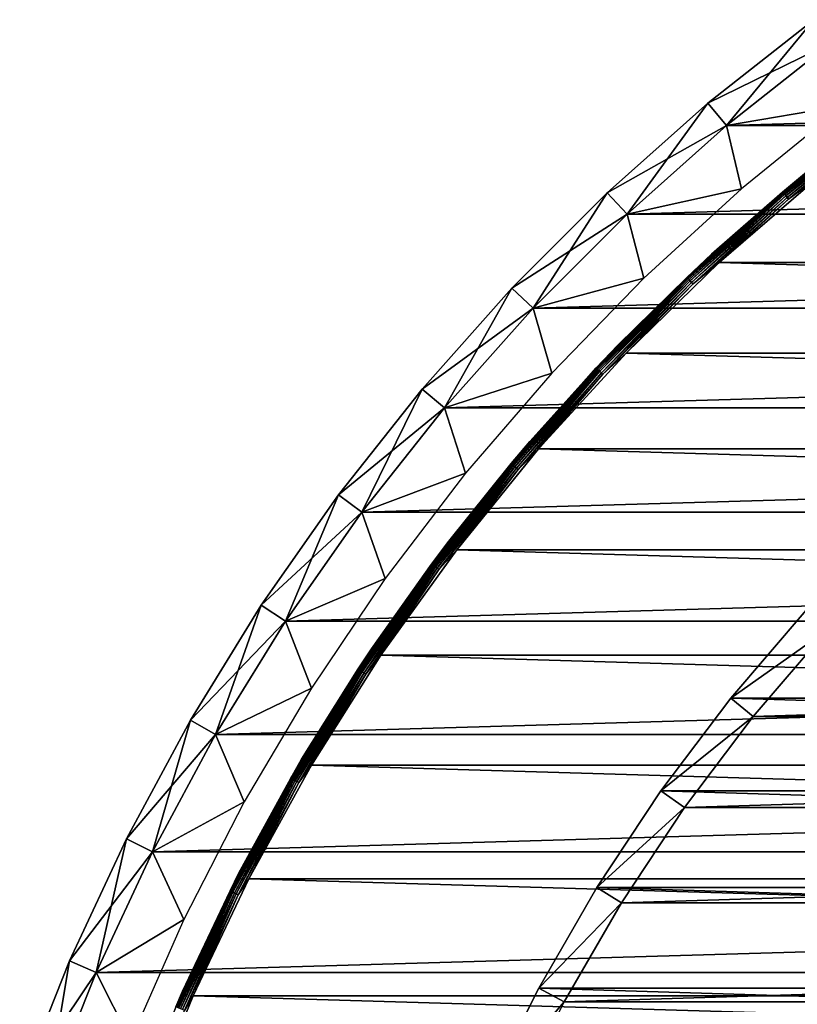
# Model space of a CAD drawing. Header units: millimetres. Extents: x -40 to 40, y -40 to 40.
# Tile 17 of 36: x -37.6 to -24.2, y 15.1 to 32.1. Entities that reach past the tile are written whole.
import ezdxf

# ---------------------------------------------------------------- set-up
doc = ezdxf.new("R2010")
doc.units = ezdxf.units.MM
doc.header["$LTSCALE"] = 81.481481
for name, color, linetype in [('1', 7, 'CONTINUOUS'), ('10', 7, 'CONTINUOUS'), ('2', 7, 'CONTINUOUS'), ('23', 7, 'CONTINUOUS'), ('24', 7, 'CONTINUOUS'), ('25', 7, 'CONTINUOUS'), ('3', 7, 'CONTINUOUS'), ('30', 7, 'CONTINUOUS'), ('6', 7, 'CONTINUOUS'), ('8', 7, 'CONTINUOUS'), ('9', 7, 'CONTINUOUS')]:
    doc.layers.add(name, color=color, linetype=linetype)

msp = doc.modelspace()

# ---------------------------------------------------------------- linework, layer by layer
at = {"layer": '1', "color": 239, "linetype": 'Continuous', "true_color": 0x3f2236}
for points in [[(-23.588, 31.684, -15), (-23.362, 30.602, -15), (-25.39, 30.259, -15), (-23.588, 31.684, -15)], [(-23.362, 30.602, -15), (-25.134, 29.164, -15), (-25.39, 30.259, -15), (-23.362, 30.602, -15)], [(-25.39, 30.259, -15), (-25.134, 29.164, -15), (-27.107, 28.731, -15), (-25.39, 30.259, -15)], [(-25.134, 29.164, -15), (-26.817, 27.624, -15), (-27.107, 28.731, -15), (-25.134, 29.164, -15)], [(-27.107, 28.731, -15), (-26.817, 27.624, -15), (-28.731, 27.107, -15), (-27.107, 28.731, -15)], [(-26.817, 27.624, -15), (-28.407, 25.987, -15), (-28.731, 27.107, -15), (-26.817, 27.624, -15)], [(-28.731, 27.107, -15), (-28.407, 25.987, -15), (-30.259, 25.39, -15), (-28.731, 27.107, -15)], [(-28.407, 25.987, -15), (-29.896, 24.258, -15), (-30.259, 25.39, -15), (-28.407, 25.987, -15)], [(-30.259, 25.39, -15), (-29.896, 24.258, -15), (-31.684, 23.588, -15), (-30.259, 25.39, -15)], [(-29.896, 24.258, -15), (-31.281, 22.445, -15), (-31.684, 23.588, -15), (-29.896, 24.258, -15)], [(-31.684, 23.588, -15), (-31.281, 22.445, -15), (-33.002, 21.706, -15), (-31.684, 23.588, -15)], [(-31.281, 22.445, -15), (-32.555, 20.552, -15), (-33.002, 21.706, -15), (-31.281, 22.445, -15)], [(-33.002, 21.706, -15), (-32.555, 20.552, -15), (-34.208, 19.75, -15), (-33.002, 21.706, -15)], [(-32.555, 20.552, -15), (-33.716, 18.588, -15), (-34.208, 19.75, -15), (-32.555, 20.552, -15)], [(-34.208, 19.75, -15), (-33.716, 18.588, -15), (-35.298, 17.728, -15), (-34.208, 19.75, -15)], [(-33.716, 18.588, -15), (-34.758, 16.557, -15), (-35.298, 17.728, -15), (-33.716, 18.588, -15)], [(-35.298, 17.728, -15), (-34.758, 16.557, -15), (-36.27, 15.645, -15), (-35.298, 17.728, -15)], [(-34.758, 16.557, -15), (-35.678, 14.469, -15), (-36.27, 15.645, -15), (-34.758, 16.557, -15)], [(-36.27, 15.645, -15), (-35.678, 14.469, -15), (-37.118, 13.51, -15), (-36.27, 15.645, -15)]]:
    msp.add_3dface(points, dxfattribs=at)
at = {"layer": '10', "color": 250, "linetype": 'Continuous', "true_color": 0x1c1c1c}
for points in [[(-24.425, 29.109, -13.842), (-23.945, 29.511, -13.803), (-22.691, 30.48, -13.842), (-24.425, 29.109, -13.842)], [(-24.425, 29.109, -13.842), (-22.691, 30.48, -13.842), (-24.418, 29.1, -13.879), (-24.425, 29.109, -13.842)], [(-24.418, 29.1, -13.879), (-22.691, 30.48, -13.842), (-22.684, 30.47, -13.879), (-24.418, 29.1, -13.879)], [(-24.418, 29.1, -13.879), (-22.684, 30.47, -13.879), (-24.406, 29.086, -13.913), (-24.418, 29.1, -13.879)], [(-24.406, 29.086, -13.913), (-22.684, 30.47, -13.879), (-22.673, 30.455, -13.913), (-24.406, 29.086, -13.913)], [(-24.406, 29.086, -13.913), (-22.673, 30.455, -13.913), (-24.39, 29.066, -13.943), (-24.406, 29.086, -13.913)], [(-24.39, 29.066, -13.943), (-22.673, 30.455, -13.913), (-22.658, 30.435, -13.943), (-24.39, 29.066, -13.943)], [(-24.39, 29.066, -13.943), (-22.658, 30.435, -13.943), (-24.37, 29.043, -13.967), (-24.39, 29.066, -13.943)], [(-24.37, 29.043, -13.967), (-22.658, 30.435, -13.943), (-22.64, 30.411, -13.967), (-24.37, 29.043, -13.967)], [(-24.37, 29.043, -13.967), (-22.64, 30.411, -13.967), (-24.348, 29.017, -13.985), (-24.37, 29.043, -13.967)], [(-24.348, 29.017, -13.985), (-22.64, 30.411, -13.967), (-22.62, 30.384, -13.985), (-24.348, 29.017, -13.985)], [(-24.348, 29.017, -13.985), (-22.62, 30.384, -13.985), (-24.324, 28.989, -13.996), (-24.348, 29.017, -13.985)], [(-24.324, 28.989, -13.996), (-22.62, 30.384, -13.985), (-22.598, 30.354, -13.996), (-24.324, 28.989, -13.996)], [(-23.82, 29.355, -14), (-24.324, 28.989, -13.996), (-22.598, 30.354, -13.996), (-23.82, 29.355, -14)], [(-25.652, 28.04, -13.803), (-23.945, 29.511, -13.803), (-24.425, 29.109, -13.842), (-25.652, 28.04, -13.803)], [(-23.82, 29.355, -14), (-25.517, 27.893, -14), (-24.324, 28.989, -13.996), (-23.82, 29.355, -14)], [(-26.076, 27.639, -13.842), (-25.652, 28.04, -13.803), (-24.425, 29.109, -13.842), (-26.076, 27.639, -13.842)], [(-26.076, 27.639, -13.842), (-24.425, 29.109, -13.842), (-26.068, 27.631, -13.879), (-26.076, 27.639, -13.842)], [(-26.068, 27.631, -13.879), (-24.425, 29.109, -13.842), (-24.418, 29.1, -13.879), (-26.068, 27.631, -13.879)], [(-26.068, 27.631, -13.879), (-24.418, 29.1, -13.879), (-26.056, 27.617, -13.913), (-26.068, 27.631, -13.879)], [(-26.056, 27.617, -13.913), (-24.418, 29.1, -13.879), (-24.406, 29.086, -13.913), (-26.056, 27.617, -13.913)], [(-26.056, 27.617, -13.913), (-24.406, 29.086, -13.913), (-26.038, 27.599, -13.943), (-26.056, 27.617, -13.913)], [(-26.038, 27.599, -13.943), (-24.406, 29.086, -13.913), (-24.39, 29.066, -13.943), (-26.038, 27.599, -13.943)], [(-26.038, 27.599, -13.943), (-24.39, 29.066, -13.943), (-26.018, 27.577, -13.967), (-26.038, 27.599, -13.943)], [(-26.018, 27.577, -13.967), (-24.39, 29.066, -13.943), (-24.37, 29.043, -13.967), (-26.018, 27.577, -13.967)], [(-26.018, 27.577, -13.967), (-24.37, 29.043, -13.967), (-25.994, 27.552, -13.985), (-26.018, 27.577, -13.967)], [(-25.994, 27.552, -13.985), (-24.37, 29.043, -13.967), (-24.348, 29.017, -13.985), (-25.994, 27.552, -13.985)], [(-25.994, 27.552, -13.985), (-24.348, 29.017, -13.985), (-25.969, 27.525, -13.996), (-25.994, 27.552, -13.985)], [(-25.969, 27.525, -13.996), (-24.348, 29.017, -13.985), (-24.324, 28.989, -13.996), (-25.969, 27.525, -13.996)], [(-25.517, 27.893, -14), (-25.969, 27.525, -13.996), (-24.324, 28.989, -13.996), (-25.517, 27.893, -14)], [(-27.268, 26.471, -13.803), (-25.652, 28.04, -13.803), (-26.076, 27.639, -13.842), (-27.268, 26.471, -13.803)], [(-25.517, 27.893, -14), (-27.124, 26.332, -14), (-25.969, 27.525, -13.996), (-25.517, 27.893, -14)], [(-27.639, 26.076, -13.842), (-27.268, 26.471, -13.803), (-26.076, 27.639, -13.842), (-27.639, 26.076, -13.842)], [(-27.639, 26.076, -13.842), (-26.076, 27.639, -13.842), (-27.631, 26.068, -13.879), (-27.639, 26.076, -13.842)], [(-27.631, 26.068, -13.879), (-26.076, 27.639, -13.842), (-26.068, 27.631, -13.879), (-27.631, 26.068, -13.879)], [(-27.631, 26.068, -13.879), (-26.068, 27.631, -13.879), (-27.617, 26.056, -13.913), (-27.631, 26.068, -13.879)], [(-27.617, 26.056, -13.913), (-26.068, 27.631, -13.879), (-26.056, 27.617, -13.913), (-27.617, 26.056, -13.913)], [(-27.617, 26.056, -13.913), (-26.056, 27.617, -13.913), (-27.599, 26.038, -13.943), (-27.617, 26.056, -13.913)], [(-27.599, 26.038, -13.943), (-26.056, 27.617, -13.913), (-26.038, 27.599, -13.943), (-27.599, 26.038, -13.943)], [(-27.599, 26.038, -13.943), (-26.038, 27.599, -13.943), (-27.577, 26.018, -13.967), (-27.599, 26.038, -13.943)], [(-27.577, 26.018, -13.967), (-26.038, 27.599, -13.943), (-26.018, 27.577, -13.967), (-27.577, 26.018, -13.967)], [(-27.577, 26.018, -13.967), (-26.018, 27.577, -13.967), (-27.552, 25.994, -13.985), (-27.577, 26.018, -13.967)], [(-27.552, 25.994, -13.985), (-26.018, 27.577, -13.967), (-25.994, 27.552, -13.985), (-27.552, 25.994, -13.985)], [(-27.552, 25.994, -13.985), (-25.994, 27.552, -13.985), (-27.525, 25.969, -13.996), (-27.552, 25.994, -13.985)], [(-27.525, 25.969, -13.996), (-25.994, 27.552, -13.985), (-25.969, 27.525, -13.996), (-27.525, 25.969, -13.996)], [(-27.124, 26.332, -14), (-27.525, 25.969, -13.996), (-25.969, 27.525, -13.996), (-27.124, 26.332, -14)], [(-28.788, 24.809, -13.803), (-27.268, 26.471, -13.803), (-27.639, 26.076, -13.842), (-28.788, 24.809, -13.803)], [(-27.124, 26.332, -14), (-28.637, 24.679, -14), (-27.525, 25.969, -13.996), (-27.124, 26.332, -14)], [(-29.109, 24.425, -13.842), (-28.788, 24.809, -13.803), (-27.639, 26.076, -13.842), (-29.109, 24.425, -13.842)], [(-29.109, 24.425, -13.842), (-27.639, 26.076, -13.842), (-29.1, 24.418, -13.879), (-29.109, 24.425, -13.842)], [(-29.1, 24.418, -13.879), (-27.639, 26.076, -13.842), (-27.631, 26.068, -13.879), (-29.1, 24.418, -13.879)], [(-29.1, 24.418, -13.879), (-27.631, 26.068, -13.879), (-29.086, 24.406, -13.913), (-29.1, 24.418, -13.879)], [(-29.086, 24.406, -13.913), (-27.631, 26.068, -13.879), (-27.617, 26.056, -13.913), (-29.086, 24.406, -13.913)], [(-29.086, 24.406, -13.913), (-27.617, 26.056, -13.913), (-29.066, 24.39, -13.943), (-29.086, 24.406, -13.913)], [(-29.066, 24.39, -13.943), (-27.617, 26.056, -13.913), (-27.599, 26.038, -13.943), (-29.066, 24.39, -13.943)], [(-29.066, 24.39, -13.943), (-27.599, 26.038, -13.943), (-29.043, 24.37, -13.967), (-29.066, 24.39, -13.943)], [(-29.043, 24.37, -13.967), (-27.599, 26.038, -13.943), (-27.577, 26.018, -13.967), (-29.043, 24.37, -13.967)], [(-29.043, 24.37, -13.967), (-27.577, 26.018, -13.967), (-29.017, 24.348, -13.985), (-29.043, 24.37, -13.967)], [(-29.017, 24.348, -13.985), (-27.577, 26.018, -13.967), (-27.552, 25.994, -13.985), (-29.017, 24.348, -13.985)], [(-29.017, 24.348, -13.985), (-27.552, 25.994, -13.985), (-28.989, 24.324, -13.996), (-29.017, 24.348, -13.985)], [(-28.989, 24.324, -13.996), (-27.552, 25.994, -13.985), (-27.525, 25.969, -13.996), (-28.989, 24.324, -13.996)], [(-28.637, 24.679, -14), (-28.989, 24.324, -13.996), (-27.525, 25.969, -13.996), (-28.637, 24.679, -14)], [(-30.207, 23.06, -13.803), (-28.788, 24.809, -13.803), (-29.109, 24.425, -13.842), (-30.207, 23.06, -13.803)], [(-28.637, 24.679, -14), (-30.048, 22.939, -14), (-28.989, 24.324, -13.996), (-28.637, 24.679, -14)], [(-30.48, 22.691, -13.842), (-30.207, 23.06, -13.803), (-29.109, 24.425, -13.842), (-30.48, 22.691, -13.842)], [(-30.48, 22.691, -13.842), (-29.109, 24.425, -13.842), (-30.47, 22.684, -13.879), (-30.48, 22.691, -13.842)], [(-30.47, 22.684, -13.879), (-29.109, 24.425, -13.842), (-29.1, 24.418, -13.879), (-30.47, 22.684, -13.879)], [(-30.47, 22.684, -13.879), (-29.1, 24.418, -13.879), (-30.455, 22.673, -13.913), (-30.47, 22.684, -13.879)], [(-30.455, 22.673, -13.913), (-29.1, 24.418, -13.879), (-29.086, 24.406, -13.913), (-30.455, 22.673, -13.913)], [(-30.455, 22.673, -13.913), (-29.086, 24.406, -13.913), (-30.435, 22.658, -13.943), (-30.455, 22.673, -13.913)], [(-30.435, 22.658, -13.943), (-29.086, 24.406, -13.913), (-29.066, 24.39, -13.943), (-30.435, 22.658, -13.943)], [(-30.435, 22.658, -13.943), (-29.066, 24.39, -13.943), (-30.411, 22.64, -13.967), (-30.435, 22.658, -13.943)], [(-30.411, 22.64, -13.967), (-29.066, 24.39, -13.943), (-29.043, 24.37, -13.967), (-30.411, 22.64, -13.967)], [(-30.411, 22.64, -13.967), (-29.043, 24.37, -13.967), (-30.384, 22.62, -13.985), (-30.411, 22.64, -13.967)], [(-30.384, 22.62, -13.985), (-29.043, 24.37, -13.967), (-29.017, 24.348, -13.985), (-30.384, 22.62, -13.985)], [(-30.384, 22.62, -13.985), (-29.017, 24.348, -13.985), (-30.354, 22.598, -13.996), (-30.384, 22.62, -13.985)], [(-30.354, 22.598, -13.996), (-29.017, 24.348, -13.985), (-28.989, 24.324, -13.996), (-30.354, 22.598, -13.996)], [(-30.048, 22.939, -14), (-30.354, 22.598, -13.996), (-28.989, 24.324, -13.996), (-30.048, 22.939, -14)], [(-31.52, 21.23, -13.803), (-30.207, 23.06, -13.803), (-30.48, 22.691, -13.842), (-31.52, 21.23, -13.803)], [(-30.048, 22.939, -14), (-31.355, 21.118, -14), (-30.354, 22.598, -13.996), (-30.048, 22.939, -14)], [(-31.748, 20.881, -13.842), (-31.52, 21.23, -13.803), (-30.48, 22.691, -13.842), (-31.748, 20.881, -13.842)], [(-31.748, 20.881, -13.842), (-30.48, 22.691, -13.842), (-31.738, 20.874, -13.879), (-31.748, 20.881, -13.842)], [(-31.738, 20.874, -13.879), (-30.48, 22.691, -13.842), (-30.47, 22.684, -13.879), (-31.738, 20.874, -13.879)], [(-31.738, 20.874, -13.879), (-30.47, 22.684, -13.879), (-31.722, 20.864, -13.913), (-31.738, 20.874, -13.879)], [(-31.722, 20.864, -13.913), (-30.47, 22.684, -13.879), (-30.455, 22.673, -13.913), (-31.722, 20.864, -13.913)], [(-31.722, 20.864, -13.913), (-30.455, 22.673, -13.913), (-31.701, 20.85, -13.943), (-31.722, 20.864, -13.913)], [(-31.701, 20.85, -13.943), (-30.455, 22.673, -13.913), (-30.435, 22.658, -13.943), (-31.701, 20.85, -13.943)], [(-31.701, 20.85, -13.943), (-30.435, 22.658, -13.943), (-31.676, 20.834, -13.967), (-31.701, 20.85, -13.943)], [(-31.676, 20.834, -13.967), (-30.435, 22.658, -13.943), (-30.411, 22.64, -13.967), (-31.676, 20.834, -13.967)], [(-31.676, 20.834, -13.967), (-30.411, 22.64, -13.967), (-31.647, 20.815, -13.985), (-31.676, 20.834, -13.967)], [(-31.647, 20.815, -13.985), (-30.411, 22.64, -13.967), (-30.384, 22.62, -13.985), (-31.647, 20.815, -13.985)], [(-31.647, 20.815, -13.985), (-30.384, 22.62, -13.985), (-31.616, 20.794, -13.996), (-31.647, 20.815, -13.985)], [(-31.616, 20.794, -13.996), (-30.384, 22.62, -13.985), (-30.354, 22.598, -13.996), (-31.616, 20.794, -13.996)], [(-31.355, 21.118, -14), (-31.616, 20.794, -13.996), (-30.354, 22.598, -13.996), (-31.355, 21.118, -14)], [(-32.723, 19.326, -13.803), (-31.52, 21.23, -13.803), (-31.748, 20.881, -13.842), (-32.723, 19.326, -13.803)], [(-31.355, 21.118, -14), (-32.551, 19.224, -14), (-31.616, 20.794, -13.996), (-31.355, 21.118, -14)], [(-32.908, 18.999, -13.842), (-31.748, 20.881, -13.842), (-32.898, 18.994, -13.879), (-32.908, 18.999, -13.842)], [(-32.908, 18.999, -13.842), (-32.723, 19.326, -13.803), (-31.748, 20.881, -13.842), (-32.908, 18.999, -13.842)], [(-32.898, 18.994, -13.879), (-31.748, 20.881, -13.842), (-31.738, 20.874, -13.879), (-32.898, 18.994, -13.879)], [(-32.898, 18.994, -13.879), (-31.738, 20.874, -13.879), (-32.882, 18.984, -13.913), (-32.898, 18.994, -13.879)], [(-32.882, 18.984, -13.913), (-31.738, 20.874, -13.879), (-31.722, 20.864, -13.913), (-32.882, 18.984, -13.913)], [(-32.882, 18.984, -13.913), (-31.722, 20.864, -13.913), (-32.86, 18.972, -13.943), (-32.882, 18.984, -13.913)], [(-32.86, 18.972, -13.943), (-31.722, 20.864, -13.913), (-31.701, 20.85, -13.943), (-32.86, 18.972, -13.943)], [(-32.86, 18.972, -13.943), (-31.701, 20.85, -13.943), (-32.834, 18.957, -13.967), (-32.86, 18.972, -13.943)], [(-32.834, 18.957, -13.967), (-31.701, 20.85, -13.943), (-31.676, 20.834, -13.967), (-32.834, 18.957, -13.967)], [(-32.834, 18.957, -13.967), (-31.676, 20.834, -13.967), (-32.804, 18.94, -13.985), (-32.834, 18.957, -13.967)], [(-32.804, 18.94, -13.985), (-31.676, 20.834, -13.967), (-31.647, 20.815, -13.985), (-32.804, 18.94, -13.985)], [(-32.804, 18.94, -13.985), (-31.647, 20.815, -13.985), (-32.772, 18.921, -13.996), (-32.804, 18.94, -13.985)], [(-32.772, 18.921, -13.996), (-31.647, 20.815, -13.985), (-31.616, 20.794, -13.996), (-32.772, 18.921, -13.996)], [(-32.551, 19.224, -14), (-32.772, 18.921, -13.996), (-31.616, 20.794, -13.996), (-32.551, 19.224, -14)], [(-33.81, 17.353, -13.803), (-32.723, 19.326, -13.803), (-32.908, 18.999, -13.842), (-33.81, 17.353, -13.803)], [(-32.551, 19.224, -14), (-33.632, 17.262, -14), (-32.772, 18.921, -13.996), (-32.551, 19.224, -14)], [(-33.957, 17.054, -13.842), (-32.908, 18.999, -13.842), (-33.947, 17.049, -13.879), (-33.957, 17.054, -13.842)], [(-33.957, 17.054, -13.842), (-33.81, 17.353, -13.803), (-32.908, 18.999, -13.842), (-33.957, 17.054, -13.842)], [(-33.947, 17.049, -13.879), (-32.908, 18.999, -13.842), (-32.898, 18.994, -13.879), (-33.947, 17.049, -13.879)], [(-33.947, 17.049, -13.879), (-32.898, 18.994, -13.879), (-33.93, 17.04, -13.913), (-33.947, 17.049, -13.879)], [(-33.93, 17.04, -13.913), (-32.898, 18.994, -13.879), (-32.882, 18.984, -13.913), (-33.93, 17.04, -13.913)], [(-33.93, 17.04, -13.913), (-32.882, 18.984, -13.913), (-33.908, 17.029, -13.943), (-33.93, 17.04, -13.913)], [(-33.908, 17.029, -13.943), (-32.882, 18.984, -13.913), (-32.86, 18.972, -13.943), (-33.908, 17.029, -13.943)], [(-33.908, 17.029, -13.943), (-32.86, 18.972, -13.943), (-33.881, 17.015, -13.967), (-33.908, 17.029, -13.943)], [(-33.881, 17.015, -13.967), (-32.86, 18.972, -13.943), (-32.834, 18.957, -13.967), (-33.881, 17.015, -13.967)], [(-33.881, 17.015, -13.967), (-32.834, 18.957, -13.967), (-33.85, 17, -13.985), (-33.881, 17.015, -13.967)], [(-33.85, 17, -13.985), (-32.834, 18.957, -13.967), (-32.804, 18.94, -13.985), (-33.85, 17, -13.985)], [(-33.85, 17, -13.985), (-32.804, 18.94, -13.985), (-33.817, 16.983, -13.996), (-33.85, 17, -13.985)], [(-33.817, 16.983, -13.996), (-32.804, 18.94, -13.985), (-32.772, 18.921, -13.996), (-33.817, 16.983, -13.996)], [(-33.632, 17.262, -14), (-33.817, 16.983, -13.996), (-32.772, 18.921, -13.996), (-33.632, 17.262, -14)], [(-34.779, 15.32, -13.803), (-33.81, 17.353, -13.803), (-33.957, 17.054, -13.842), (-34.779, 15.32, -13.803)], [(-33.632, 17.262, -14), (-34.596, 15.239, -14), (-33.817, 16.983, -13.996), (-33.632, 17.262, -14)], [(-34.891, 15.051, -13.842), (-33.957, 17.054, -13.842), (-34.88, 15.046, -13.879), (-34.891, 15.051, -13.842)], [(-34.891, 15.051, -13.842), (-34.779, 15.32, -13.803), (-33.957, 17.054, -13.842), (-34.891, 15.051, -13.842)], [(-34.88, 15.046, -13.879), (-33.957, 17.054, -13.842), (-33.947, 17.049, -13.879), (-34.88, 15.046, -13.879)], [(-34.88, 15.046, -13.879), (-33.947, 17.049, -13.879), (-34.863, 15.039, -13.913), (-34.88, 15.046, -13.879)], [(-34.863, 15.039, -13.913), (-33.947, 17.049, -13.879), (-33.93, 17.04, -13.913), (-34.863, 15.039, -13.913)], [(-34.863, 15.039, -13.913), (-33.93, 17.04, -13.913), (-34.84, 15.029, -13.943), (-34.863, 15.039, -13.913)], [(-34.84, 15.029, -13.943), (-33.93, 17.04, -13.913), (-33.908, 17.029, -13.943), (-34.84, 15.029, -13.943)], [(-34.84, 15.029, -13.943), (-33.908, 17.029, -13.943), (-34.813, 15.017, -13.967), (-34.84, 15.029, -13.943)], [(-34.813, 15.017, -13.967), (-33.908, 17.029, -13.943), (-33.881, 17.015, -13.967), (-34.813, 15.017, -13.967)], [(-34.813, 15.017, -13.967), (-33.881, 17.015, -13.967), (-34.781, 15.003, -13.985), (-34.813, 15.017, -13.967)], [(-34.781, 15.003, -13.985), (-33.881, 17.015, -13.967), (-33.85, 17, -13.985), (-34.781, 15.003, -13.985)], [(-34.781, 15.003, -13.985), (-33.85, 17, -13.985), (-34.747, 14.988, -13.996), (-34.781, 15.003, -13.985)], [(-34.747, 14.988, -13.996), (-33.85, 17, -13.985), (-33.817, 16.983, -13.996), (-34.747, 14.988, -13.996)], [(-34.596, 15.239, -14), (-34.747, 14.988, -13.996), (-33.817, 16.983, -13.996), (-34.596, 15.239, -14)], [(-35.625, 13.233, -13.803), (-34.779, 15.32, -13.803), (-34.891, 15.051, -13.842), (-35.625, 13.233, -13.803)], [(-34.596, 15.239, -14), (-35.438, 13.163, -14), (-34.747, 14.988, -13.996), (-34.596, 15.239, -14)]]:
    msp.add_3dface(points, dxfattribs=at)
at = {"layer": '2', "color": 239, "linetype": 'Continuous', "true_color": 0x3f2236}
for points in [[(-23.588, 31.684), (-25.39, 30.259), (23.588, 31.684), (-23.588, 31.684)], [(23.588, 31.684), (-25.39, 30.259), (25.39, 30.259), (23.588, 31.684)], [(-25.39, 30.259), (-27.107, 28.731), (25.39, 30.259), (-25.39, 30.259)], [(25.39, 30.259), (-27.107, 28.731), (27.107, 28.731), (25.39, 30.259)], [(-27.107, 28.731), (-28.731, 27.107), (27.107, 28.731), (-27.107, 28.731)], [(27.107, 28.731), (-28.731, 27.107), (28.731, 27.107), (27.107, 28.731)], [(-28.731, 27.107), (-30.259, 25.39), (28.731, 27.107), (-28.731, 27.107)], [(28.731, 27.107), (-30.259, 25.39), (30.259, 25.39), (28.731, 27.107)], [(-30.259, 25.39), (-31.684, 23.588), (30.259, 25.39), (-30.259, 25.39)], [(30.259, 25.39), (-31.684, 23.588), (31.684, 23.588), (30.259, 25.39)], [(-31.684, 23.588), (-33.002, 21.706), (31.684, 23.588), (-31.684, 23.588)], [(31.684, 23.588), (-33.002, 21.706), (33.002, 21.706), (31.684, 23.588)], [(-33.002, 21.706), (-34.208, 19.75), (33.002, 21.706), (-33.002, 21.706)], [(33.002, 21.706), (-34.208, 19.75), (34.208, 19.75), (33.002, 21.706)], [(-34.208, 19.75), (-35.298, 17.728), (34.208, 19.75), (-34.208, 19.75)], [(34.208, 19.75), (-35.298, 17.728), (35.298, 17.728), (34.208, 19.75)], [(35.298, 17.728), (-36.27, 15.645), (36.27, 15.645), (35.298, 17.728)], [(-35.298, 17.728), (-36.27, 15.645), (35.298, 17.728), (-35.298, 17.728)], [(36.27, 15.645), (-37.118, 13.51), (37.118, 13.51), (36.27, 15.645)], [(-36.27, 15.645), (-37.118, 13.51), (36.27, 15.645), (-36.27, 15.645)]]:
    msp.add_3dface(points, dxfattribs=at)
at = {"layer": '23', "color": 7, "linetype": 'Continuous'}
for points in [[(23.648, 21.558, -480), (-24.931, 20.062, -480), (24.931, 20.062, -480), (23.648, 21.558, -480)], [(-23.648, 21.558, -480), (-24.931, 20.062, -480), (23.648, 21.558, -480), (-23.648, 21.558, -480)], [(24.931, 20.062, -480), (-26.118, 18.489, -480), (26.118, 18.489, -480), (24.931, 20.062, -480)], [(-24.931, 20.062, -480), (-26.118, 18.489, -480), (24.931, 20.062, -480), (-24.931, 20.062, -480)], [(26.118, 18.489, -480), (-27.207, 16.846, -480), (27.207, 16.846, -480), (26.118, 18.489, -480)], [(-26.118, 18.489, -480), (-27.207, 16.846, -480), (26.118, 18.489, -480), (-26.118, 18.489, -480)], [(27.207, 16.846, -480), (-28.192, 15.139, -480), (28.192, 15.139, -480), (27.207, 16.846, -480)], [(-27.207, 16.846, -480), (-28.192, 15.139, -480), (27.207, 16.846, -480), (-27.207, 16.846, -480)], [(28.192, 15.139, -480), (-29.071, 13.375, -480), (29.071, 13.375, -480), (28.192, 15.139, -480)], [(-28.192, 15.139, -480), (-29.071, 13.375, -480), (28.192, 15.139, -480), (-28.192, 15.139, -480)]]:
    msp.add_3dface(points, dxfattribs=at)
at = {"layer": '24', "color": 7, "linetype": 'Continuous'}
for points in [[(-24.018, 21.895, -483), (-25.32, 20.375, -483), (-24.018, 21.895, -480.5), (-24.018, 21.895, -483)], [(-24.018, 21.895, -480.5), (-25.32, 20.375, -483), (-25.32, 20.375, -480.5), (-24.018, 21.895, -480.5)], [(-25.32, 20.375, -483), (-26.526, 18.778, -483), (-25.32, 20.375, -480.5), (-25.32, 20.375, -483)], [(-25.32, 20.375, -480.5), (-26.526, 18.778, -483), (-26.526, 18.778, -480.5), (-25.32, 20.375, -480.5)], [(-26.526, 18.778, -483), (-27.632, 17.109, -483), (-26.526, 18.778, -480.5), (-26.526, 18.778, -483)], [(-26.526, 18.778, -480.5), (-27.632, 17.109, -483), (-27.632, 17.109, -480.5), (-26.526, 18.778, -480.5)], [(-27.632, 17.109, -483), (-28.633, 15.376, -483), (-27.632, 17.109, -480.5), (-27.632, 17.109, -483)], [(-27.632, 17.109, -480.5), (-28.633, 15.376, -483), (-28.633, 15.376, -480.5), (-27.632, 17.109, -480.5)], [(-28.633, 15.376, -483), (-29.525, 13.584, -483), (-28.633, 15.376, -480.5), (-28.633, 15.376, -483)], [(-28.633, 15.376, -480.5), (-29.525, 13.584, -483), (-29.525, 13.584, -480.5), (-28.633, 15.376, -480.5)]]:
    msp.add_3dface(points, dxfattribs=at)
at = {"layer": '25', "color": 7, "linetype": 'Continuous'}
for points in [[(-25.32, 20.375, -483), (-24.018, 21.895, -483), (25.32, 20.375, -483), (-25.32, 20.375, -483)], [(-26.526, 18.778, -483), (-25.32, 20.375, -483), (26.526, 18.778, -483), (-26.526, 18.778, -483)], [(-25.32, 20.375, -483), (25.32, 20.375, -483), (26.526, 18.778, -483), (-25.32, 20.375, -483)], [(-27.632, 17.109, -483), (-26.526, 18.778, -483), (27.632, 17.109, -483), (-27.632, 17.109, -483)], [(-26.526, 18.778, -483), (26.526, 18.778, -483), (27.632, 17.109, -483), (-26.526, 18.778, -483)], [(-28.633, 15.376, -483), (-27.632, 17.109, -483), (28.633, 15.376, -483), (-28.633, 15.376, -483)], [(-27.632, 17.109, -483), (27.632, 17.109, -483), (28.633, 15.376, -483), (-27.632, 17.109, -483)], [(-29.525, 13.584, -483), (-28.633, 15.376, -483), (29.525, 13.584, -483), (-29.525, 13.584, -483)], [(-28.633, 15.376, -483), (28.633, 15.376, -483), (29.525, 13.584, -483), (-28.633, 15.376, -483)]]:
    msp.add_3dface(points, dxfattribs=at)
at = {"layer": '3', "color": 239, "linetype": 'Continuous', "true_color": 0x3f2236}
for points in [[(-25.712, 30.642, -0.5), (-23.886, 32.085, -0.5), (-25.712, 30.642, -14.5), (-25.712, 30.642, -0.5)], [(-25.712, 30.642, -14.5), (-23.886, 32.085, -0.5), (-23.886, 32.085, -14.5), (-25.712, 30.642, -14.5)], [(-27.45, 29.095, -0.5), (-25.712, 30.642, -0.5), (-27.45, 29.095, -14.5), (-27.45, 29.095, -0.5)], [(-27.45, 29.095, -14.5), (-25.712, 30.642, -0.5), (-25.712, 30.642, -14.5), (-27.45, 29.095, -14.5)], [(-29.095, 27.45, -0.5), (-27.45, 29.095, -0.5), (-29.095, 27.45, -14.5), (-29.095, 27.45, -0.5)], [(-29.095, 27.45, -14.5), (-27.45, 29.095, -0.5), (-27.45, 29.095, -14.5), (-29.095, 27.45, -14.5)], [(-30.642, 25.712, -0.5), (-29.095, 27.45, -0.5), (-30.642, 25.712, -14.5), (-30.642, 25.712, -0.5)], [(-30.642, 25.712, -14.5), (-29.095, 27.45, -0.5), (-29.095, 27.45, -14.5), (-30.642, 25.712, -14.5)], [(-32.085, 23.886, -0.5), (-30.642, 25.712, -0.5), (-32.085, 23.886, -14.5), (-32.085, 23.886, -0.5)], [(-32.085, 23.886, -14.5), (-30.642, 25.712, -0.5), (-30.642, 25.712, -14.5), (-32.085, 23.886, -14.5)], [(-33.42, 21.98, -0.5), (-32.085, 23.886, -0.5), (-33.42, 21.98, -14.5), (-33.42, 21.98, -0.5)], [(-33.42, 21.98, -14.5), (-32.085, 23.886, -0.5), (-32.085, 23.886, -14.5), (-33.42, 21.98, -14.5)], [(-34.641, 20, -0.5), (-33.42, 21.98, -0.5), (-34.641, 20, -14.5), (-34.641, 20, -0.5)], [(-34.641, 20, -14.5), (-33.42, 21.98, -0.5), (-33.42, 21.98, -14.5), (-34.641, 20, -14.5)], [(-35.745, 17.952, -0.5), (-34.641, 20, -0.5), (-35.745, 17.952, -14.5), (-35.745, 17.952, -0.5)], [(-35.745, 17.952, -14.5), (-34.641, 20, -0.5), (-34.641, 20, -14.5), (-35.745, 17.952, -14.5)], [(-36.729, 15.843, -0.5), (-35.745, 17.952, -0.5), (-36.729, 15.843, -14.5), (-36.729, 15.843, -0.5)], [(-36.729, 15.843, -14.5), (-35.745, 17.952, -0.5), (-35.745, 17.952, -14.5), (-36.729, 15.843, -14.5)], [(-37.588, 13.681, -14.5), (-36.729, 15.843, -0.5), (-36.729, 15.843, -14.5), (-37.588, 13.681, -14.5)], [(-37.588, 13.681, -0.5), (-36.729, 15.843, -0.5), (-37.588, 13.681, -14.5), (-37.588, 13.681, -0.5)]]:
    msp.add_3dface(points, dxfattribs=at)
at = {"layer": '30', "color": 7, "linetype": 'Continuous'}
for points in [[(-23.648, 21.558, -480), (-24.018, 21.895, -480.5), (-25.32, 20.375, -480.5), (-23.648, 21.558, -480)], [(-24.931, 20.062, -480), (-23.648, 21.558, -480), (-25.32, 20.375, -480.5), (-24.931, 20.062, -480)], [(-24.931, 20.062, -480), (-25.32, 20.375, -480.5), (-26.526, 18.778, -480.5), (-24.931, 20.062, -480)], [(-26.118, 18.489, -480), (-24.931, 20.062, -480), (-26.526, 18.778, -480.5), (-26.118, 18.489, -480)], [(-26.118, 18.489, -480), (-26.526, 18.778, -480.5), (-27.632, 17.109, -480.5), (-26.118, 18.489, -480)], [(-27.207, 16.846, -480), (-26.118, 18.489, -480), (-27.632, 17.109, -480.5), (-27.207, 16.846, -480)], [(-27.207, 16.846, -480), (-27.632, 17.109, -480.5), (-28.633, 15.376, -480.5), (-27.207, 16.846, -480)], [(-28.192, 15.139, -480), (-27.207, 16.846, -480), (-28.633, 15.376, -480.5), (-28.192, 15.139, -480)], [(-28.192, 15.139, -480), (-28.633, 15.376, -480.5), (-29.525, 13.584, -480.5), (-28.192, 15.139, -480)], [(-29.071, 13.375, -480), (-28.192, 15.139, -480), (-29.525, 13.584, -480.5), (-29.071, 13.375, -480)]]:
    msp.add_3dface(points, dxfattribs=at)
at = {"layer": '6', "color": 239, "linetype": 'Continuous', "true_color": 0x3f2236}
for points in [[(-23.588, 31.684), (-23.886, 32.085, -0.5), (-25.712, 30.642, -0.5), (-23.588, 31.684)], [(-25.39, 30.259), (-23.588, 31.684), (-25.712, 30.642, -0.5), (-25.39, 30.259)], [(-25.39, 30.259), (-25.712, 30.642, -0.5), (-27.45, 29.095, -0.5), (-25.39, 30.259)], [(-27.107, 28.731), (-25.39, 30.259), (-27.45, 29.095, -0.5), (-27.107, 28.731)], [(-27.107, 28.731), (-27.45, 29.095, -0.5), (-29.095, 27.45, -0.5), (-27.107, 28.731)], [(-28.731, 27.107), (-27.107, 28.731), (-29.095, 27.45, -0.5), (-28.731, 27.107)], [(-28.731, 27.107), (-29.095, 27.45, -0.5), (-30.642, 25.712, -0.5), (-28.731, 27.107)], [(-30.259, 25.39), (-28.731, 27.107), (-30.642, 25.712, -0.5), (-30.259, 25.39)], [(-30.259, 25.39), (-30.642, 25.712, -0.5), (-32.085, 23.886, -0.5), (-30.259, 25.39)], [(-31.684, 23.588), (-30.259, 25.39), (-32.085, 23.886, -0.5), (-31.684, 23.588)], [(-31.684, 23.588), (-32.085, 23.886, -0.5), (-33.42, 21.98, -0.5), (-31.684, 23.588)], [(-33.002, 21.706), (-31.684, 23.588), (-33.42, 21.98, -0.5), (-33.002, 21.706)], [(-33.002, 21.706), (-33.42, 21.98, -0.5), (-34.641, 20, -0.5), (-33.002, 21.706)], [(-34.208, 19.75), (-33.002, 21.706), (-34.641, 20, -0.5), (-34.208, 19.75)], [(-34.208, 19.75), (-34.641, 20, -0.5), (-35.745, 17.952, -0.5), (-34.208, 19.75)], [(-35.298, 17.728), (-34.208, 19.75), (-35.745, 17.952, -0.5), (-35.298, 17.728)], [(-35.298, 17.728), (-35.745, 17.952, -0.5), (-36.729, 15.843, -0.5), (-35.298, 17.728)], [(-36.27, 15.645), (-35.298, 17.728), (-36.729, 15.843, -0.5), (-36.27, 15.645)], [(-36.27, 15.645), (-36.729, 15.843, -0.5), (-37.588, 13.681, -0.5), (-36.27, 15.645)], [(-37.118, 13.51), (-36.27, 15.645), (-37.588, 13.681, -0.5), (-37.118, 13.51)]]:
    msp.add_3dface(points, dxfattribs=at)
at = {"layer": '8', "color": 239, "linetype": 'Continuous', "true_color": 0x3f2236}
for points in [[(-25.39, 30.259, -15), (-25.712, 30.642, -14.5), (-23.886, 32.085, -14.5), (-25.39, 30.259, -15)], [(-23.588, 31.684, -15), (-25.39, 30.259, -15), (-23.886, 32.085, -14.5), (-23.588, 31.684, -15)], [(-27.107, 28.731, -15), (-27.45, 29.095, -14.5), (-25.712, 30.642, -14.5), (-27.107, 28.731, -15)], [(-25.39, 30.259, -15), (-27.107, 28.731, -15), (-25.712, 30.642, -14.5), (-25.39, 30.259, -15)], [(-28.731, 27.107, -15), (-29.095, 27.45, -14.5), (-27.45, 29.095, -14.5), (-28.731, 27.107, -15)], [(-27.107, 28.731, -15), (-28.731, 27.107, -15), (-27.45, 29.095, -14.5), (-27.107, 28.731, -15)], [(-30.259, 25.39, -15), (-30.642, 25.712, -14.5), (-29.095, 27.45, -14.5), (-30.259, 25.39, -15)], [(-28.731, 27.107, -15), (-30.259, 25.39, -15), (-29.095, 27.45, -14.5), (-28.731, 27.107, -15)], [(-31.684, 23.588, -15), (-32.085, 23.886, -14.5), (-30.642, 25.712, -14.5), (-31.684, 23.588, -15)], [(-30.259, 25.39, -15), (-31.684, 23.588, -15), (-30.642, 25.712, -14.5), (-30.259, 25.39, -15)], [(-33.002, 21.706, -15), (-33.42, 21.98, -14.5), (-32.085, 23.886, -14.5), (-33.002, 21.706, -15)], [(-31.684, 23.588, -15), (-33.002, 21.706, -15), (-32.085, 23.886, -14.5), (-31.684, 23.588, -15)], [(-34.208, 19.75, -15), (-34.641, 20, -14.5), (-33.42, 21.98, -14.5), (-34.208, 19.75, -15)], [(-33.002, 21.706, -15), (-34.208, 19.75, -15), (-33.42, 21.98, -14.5), (-33.002, 21.706, -15)], [(-35.298, 17.728, -15), (-35.745, 17.952, -14.5), (-34.641, 20, -14.5), (-35.298, 17.728, -15)], [(-34.208, 19.75, -15), (-35.298, 17.728, -15), (-34.641, 20, -14.5), (-34.208, 19.75, -15)], [(-36.27, 15.645, -15), (-36.729, 15.843, -14.5), (-35.745, 17.952, -14.5), (-36.27, 15.645, -15)], [(-35.298, 17.728, -15), (-36.27, 15.645, -15), (-35.745, 17.952, -14.5), (-35.298, 17.728, -15)], [(-37.118, 13.51, -15), (-37.588, 13.681, -14.5), (-36.729, 15.843, -14.5), (-37.118, 13.51, -15)], [(-36.27, 15.645, -15), (-37.118, 13.51, -15), (-36.729, 15.843, -14.5), (-36.27, 15.645, -15)]]:
    msp.add_3dface(points, dxfattribs=at)
at = {"layer": '9', "color": 250, "linetype": 'Continuous', "true_color": 0x1c1c1c}
for points in [[(-23.82, 29.355, -14), (25.517, 27.893, -14), (-25.517, 27.893, -14), (-23.82, 29.355, -14)], [(-25.517, 27.893, -14), (27.124, 26.332, -14), (-27.124, 26.332, -14), (-25.517, 27.893, -14)], [(25.517, 27.893, -14), (27.124, 26.332, -14), (-25.517, 27.893, -14), (25.517, 27.893, -14)], [(-27.124, 26.332, -14), (28.637, 24.679, -14), (-28.637, 24.679, -14), (-27.124, 26.332, -14)], [(27.124, 26.332, -14), (28.637, 24.679, -14), (-27.124, 26.332, -14), (27.124, 26.332, -14)], [(-28.637, 24.679, -14), (30.048, 22.939, -14), (-30.048, 22.939, -14), (-28.637, 24.679, -14)], [(28.637, 24.679, -14), (30.048, 22.939, -14), (-28.637, 24.679, -14), (28.637, 24.679, -14)], [(-30.048, 22.939, -14), (31.355, 21.118, -14), (-31.355, 21.118, -14), (-30.048, 22.939, -14)], [(30.048, 22.939, -14), (31.355, 21.118, -14), (-30.048, 22.939, -14), (30.048, 22.939, -14)], [(-31.355, 21.118, -14), (32.551, 19.224, -14), (-32.551, 19.224, -14), (-31.355, 21.118, -14)], [(31.355, 21.118, -14), (32.551, 19.224, -14), (-31.355, 21.118, -14), (31.355, 21.118, -14)], [(-32.551, 19.224, -14), (33.632, 17.262, -14), (-33.632, 17.262, -14), (-32.551, 19.224, -14)], [(32.551, 19.224, -14), (33.632, 17.262, -14), (-32.551, 19.224, -14), (32.551, 19.224, -14)], [(-33.632, 17.262, -14), (34.596, 15.239, -14), (-34.596, 15.239, -14), (-33.632, 17.262, -14)], [(33.632, 17.262, -14), (34.596, 15.239, -14), (-33.632, 17.262, -14), (33.632, 17.262, -14)], [(-34.596, 15.239, -14), (35.438, 13.163, -14), (-35.438, 13.163, -14), (-34.596, 15.239, -14)], [(34.596, 15.239, -14), (35.438, 13.163, -14), (-34.596, 15.239, -14), (34.596, 15.239, -14)]]:
    msp.add_3dface(points, dxfattribs=at)

doc.saveas('drawing.dxf')
